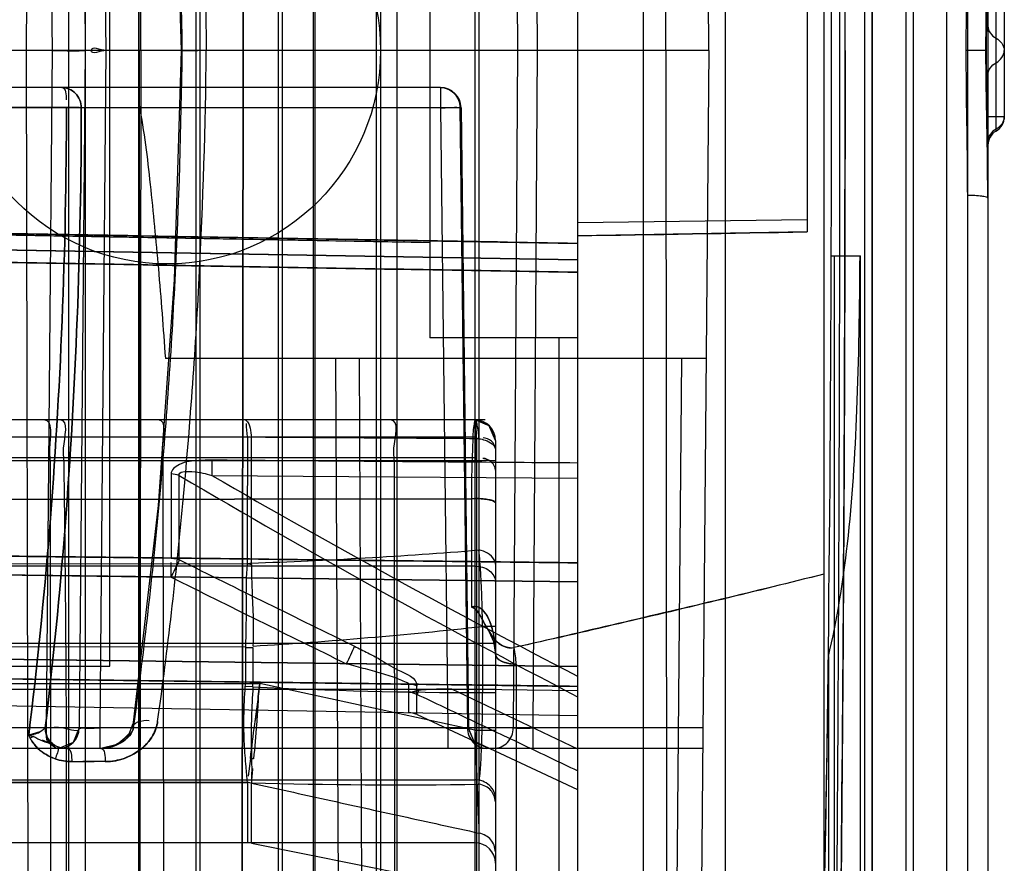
# Model space of a CAD drawing. Header units: millimetres. Extents: x 207 to 812, y 101 to 1295.
# Tile 46 of 55: x 800 to 812, y 1034 to 1044. Entities that reach past the tile are written whole.
import ezdxf

# ---------------------------------------------------------------- set-up
doc = ezdxf.new("R2010")
doc.units = ezdxf.units.MM
doc.header["$LTSCALE"] = 91.508876
doc.layers.get('0').update_dxf_attribs({"linetype": 'CONTINUOUS'})

msp = doc.modelspace()

# ---------------------------------------------------------------- linework, layer by layer
at = {"color": 7, "linetype": 'Continuous'}
for p, q in [((801.99, 1293.519), (801.99, 151.519)), ((802.99, 1293.519), (802.99, 151.519)), ((803.44, 1293.519), (803.44, 118.519)), ((804.19, 151.519), (804.19, 1293.519)), ((802.04, 150.019), (802.04, 1292.019)), ((803.04, 1292.019), (803.04, 150.019)), ((804.24, 1292.019), (804.24, 150.019)), ((805.44, 277.019), (805.44, 1292.019)), ((807.44, 1292.019), (807.44, 120.019)), ((808.44, 1289.819), (808.44, 123.019)), ((809.64, 1289.819), (809.64, 123.019)), ((804.44, 1013.519), (804.44, 1073.519)), ((810.64, 1060.519), (810.64, 1026.519)), ((800.64, 1060.019), (800.64, 1027.019)), ((811.64, 1059.519), (811.64, 1027.519)), ((808.24, 1043.519), (808.107, 1058.769)), ((799.953, 1058.521), (799.922, 1043.519)), ((801.317, 1043.519), (801.298, 1058.521)), ((801.299, 1043.519), (801.298, 1058.521)), ((802.549, 1058.521), (802.564, 1043.519)), ((802.564, 1043.519), (802.55, 1058.521)), ((806.64, 1058.519), (806.64, 1028.519)), ((807.715, 1043.519), (807.73, 1058.521)), ((810.232, 1030.172), (810.232, 1056.866)), ((810.233, 1030.172), (810.233, 1056.866)), ((810.731, 1056.863), (810.731, 1030.175)), ((811.39, 1056.519), (811.39, 1030.519)), ((810.14, 1030.769), (810.14, 1056.269)), ((811.14, 1030.769), (811.14, 1056.269)), ((800.44, 1032.519), (800.44, 1054.519)), ((803.421, 1032.769), (803.421, 1054.269)), ((801.29, 1054.001), (801.29, 1033.037)), ((805.39, 1054.001), (805.39, 1033.037)), ((800.164, 1051.771), (800.236, 1043.519)), ((800.568, 1051.771), (800.64, 1043.519)), ((800.818, 1051.771), (800.89, 1043.519)), ((805.857, 1051.771), (805.909, 1043.519)), ((806.094, 1051.771), (806.147, 1043.519)), ((800.94, 1036.019), (800.94, 1051.019)), ((804.84, 1047.019), (804.84, 1040.019)), ((809.44, 1045.728), (809.44, 1041.31)), ((811.74, 1042.537), (811.74, 1044.5)), ((811.84, 1044.327), (811.84, 1042.711)), ((808.24, 1043.519), (792.217, 1043.519)), ((799.922, 1043.519), (799.953, 1028.517)), ((800.236, 1043.519), (800.164, 1035.267)), ((800.64, 1043.519), (800.568, 1035.267)), ((800.89, 1043.519), (800.818, 1035.267)), ((801.299, 1043.519), (801.298, 1028.517)), ((801.317, 1043.519), (801.298, 1028.517)), ((802.549, 1028.517), (802.564, 1043.519)), ((802.564, 1043.519), (802.55, 1028.517)), ((805.909, 1043.519), (805.857, 1035.267)), ((806.147, 1043.519), (806.094, 1035.267)), ((807.715, 1043.519), (807.73, 1028.517)), ((808.24, 1043.519), (808.107, 1028.269)), ((811.621, 1043.519), (811.372, 1043.519)), ((804.97, 1043.069), (793.084, 1043.069)), ((804.97, 1043.069), (804.97, 1042.821)), ((793.14, 1042.826), (800.412, 1042.826)), ((800.412, 1042.826), (793.14, 1042.826)), ((805.207, 1042.821), (799.696, 1042.821)), ((804.97, 1042.821), (805.061, 1035.267)), ((805.207, 1042.821), (805.298, 1035.267)), ((805.22, 1042.822), (805.311, 1035.268)), ((811.74, 1042.711), (811.64, 1042.711)), ((811.84, 1042.711), (811.64, 1042.711)), ((809.44, 1041.458), (806.64, 1041.418)), ((794.947, 1041.372), (806.64, 1041.168)), ((794.986, 1041.352), (804.84, 1041.18)), ((809.44, 1041.31), (806.64, 1041.262)), ((794.986, 1041.173), (806.64, 1040.969)), ((806.64, 1040.969), (794.986, 1041.173)), ((795.34, 1041.013), (804.84, 1040.847)), ((804.84, 1040.847), (795.34, 1041.013)), ((809.732, 1041.019), (810.086, 1041.019)), ((809.773, 1028.085), (809.773, 1041.019)), ((810.086, 1026.692), (810.086, 1041.019)), ((806.64, 1040.019), (804.84, 1040.019)), ((806.41, 1040.019), (806.41, 1028.517)), ((808.208, 1039.769), (801.617, 1039.769)), ((803.75, 1028.517), (803.695, 1039.769)), ((803.978, 1039.769), (804.032, 1028.517)), ((807.908, 1039.769), (807.809, 1028.517)), ((805.39, 1039.024), (791.496, 1039.014)), ((805.515, 1039.019), (791.496, 1039.019)), ((794.14, 1038.813), (805.39, 1038.813)), ((802.665, 1037.276), (802.665, 1038.808)), ((805.439, 1038.79), (805.439, 1037.435)), ((805.64, 1038.769), (805.64, 1028.519)), ((791.513, 1038.562), (805.39, 1038.562)), ((805.41, 1038.523), (799.234, 1038.523)), ((800.213, 1038.523), (800.225, 1028.517)), ((801.588, 1038.523), (801.597, 1028.517)), ((804.405, 1038.523), (804.412, 1028.517)), ((805.41, 1038.523), (805.41, 1028.517)), ((801.686, 1038.361), (801.686, 1037.336)), ((801.787, 1037.315), (801.787, 1038.343)), ((802.183, 1038.344), (806.64, 1038.309)), ((805.347, 1038.06), (791.758, 1038.041)), ((791.758, 1038.041), (805.347, 1038.06)), ((805.347, 1038.06), (805.39, 1038.061)), ((805.39, 1038.061), (805.347, 1038.06)), ((805.347, 1038.06), (805.347, 1036.74)), ((795.34, 1037.41), (806.64, 1037.279)), ((793.84, 1037.265), (802.615, 1037.27)), ((805.39, 1037.239), (791.532, 1037.239)), ((794.588, 1037.189), (801.686, 1037.106)), ((806.64, 1037.049), (795.34, 1037.18)), ((795.341, 1037.181), (806.64, 1037.049)), ((806.64, 1037.049), (795.342, 1037.182)), ((805.483, 1036.508), (805.483, 1035.697)), ((805.483, 1036.508), (805.64, 1036.508)), ((805.64, 1036.297), (791.567, 1036.297)), ((802.592, 1036.255), (793.84, 1036.249)), ((802.592, 1036.249), (802.592, 1035.807)), ((802.592, 1036.249), (802.685, 1036.249)), ((802.685, 1036.249), (802.685, 1035.807)), ((806.64, 1036.014), (794.986, 1036.165)), ((796.727, 1036.143), (806.64, 1036.014)), ((803.822, 1036.05), (796.727, 1036.142)), ((809.696, 1036.136), (809.696, 1026.519)), ((797.94, 1036.019), (800.94, 1036.019)), ((805.89, 1036.045), (805.89, 1028.269)), ((794.986, 1035.926), (806.64, 1035.774)), ((797.121, 1035.898), (804.583, 1035.8)), ((791.576, 1035.74), (805.64, 1035.74)), ((793.84, 1035.807), (802.769, 1035.807)), ((802.684, 1035.767), (802.591, 1035.773)), ((805.39, 1035.242), (802.769, 1035.807)), ((804.582, 1035.455), (804.582, 1035.801)), ((804.683, 1035.432), (804.683, 1035.778)), ((805.103, 1035.744), (806.64, 1035.723)), ((805.104, 1035.744), (806.64, 1035.013)), ((794.986, 1035.622), (806.64, 1035.419)), ((805.64, 1035.697), (805.483, 1035.697)), ((804.684, 1035.431), (806.64, 1034.519)), ((808.168, 1035.267), (791.712, 1035.267)), ((800.818, 1035.267), (800.818, 1035.019)), ((805.061, 1035.267), (805.061, 1035.019)), ((805.39, 1035.242), (805.64, 1035.242)), ((806.094, 1035.267), (806.094, 1035.019)), ((808.166, 1035.019), (791.956, 1035.019)), ((802.653, 1034.894), (802.626, 1034.681)), ((800.477, 1034.857), (800.749, 1034.857)), ((800.885, 1034.857), (800.613, 1034.857)), ((791.575, 1034.635), (805.39, 1034.635)), ((793.84, 1034.606), (802.616, 1034.606)), ((793.84, 1034.606), (802.616, 1034.604)), ((802.616, 1034.606), (802.616, 1033.869)), ((802.616, 1034.606), (802.665, 1034.601)), ((802.665, 1033.865), (802.665, 1034.602)), ((805.439, 1034.583), (805.439, 1033.309)), ((805.39, 1033.869), (791.586, 1033.869)), ((802.665, 1033.864), (805.439, 1033.309))]:
    msp.add_line(p, q, dxfattribs=at)
for points in [[(801.528, 1049.063), (801.725, 1046.307), (801.809, 1043.519)], [(811.622, 1043.519), (811.63, 1044.444), (811.64, 1045.318)], [(801.809, 1043.519), (801.725, 1040.731), (801.528, 1037.975), (801.22, 1035.299)], [(811.64, 1041.719), (811.63, 1042.595), (811.622, 1043.519)], [(801.725, 1040.731), (801.528, 1037.975), (801.22, 1035.299)], [(802.601, 1039.012), (802.595, 1039.016), (802.592, 1039.018), (802.591, 1039.019)], [(805.64, 1038.769), (805.564, 1038.949), (805.39, 1039.019)], [(805.64, 1038.769), (805.567, 1038.946), (805.39, 1039.019)], [(805.64, 1038.769), (805.558, 1038.954), (805.39, 1039.019)], [(802.616, 1038.813), (802.632, 1038.812), (802.665, 1038.808)], [(801.686, 1037.336), (801.721, 1037.333), (801.755, 1037.326), (801.787, 1037.315)], [(802.615, 1037.27), (802.631, 1037.272), (802.648, 1037.275), (802.665, 1037.276)], [(802.615, 1037.27), (802.632, 1037.267), (802.665, 1037.258)], [(805.347, 1036.74), (805.361, 1036.745), (805.376, 1036.748), (805.39, 1036.749)], [(805.39, 1036.748), (805.376, 1036.747), (805.362, 1036.744), (805.347, 1036.74)], [(805.564, 1036.438), (805.617, 1036.321), (805.64, 1036.167)], [(805.564, 1036.438), (805.619, 1036.315), (805.64, 1036.167)], [(802.761, 1035.764), (802.748, 1035.669), (802.74, 1035.566), (802.728, 1035.459), (802.708, 1035.347)], [(802.735, 1035.345), (802.739, 1035.453), (802.745, 1035.559), (802.753, 1035.663), (802.763, 1035.764)], [(804.582, 1035.701), (804.625, 1035.709), (804.665, 1035.718), (804.705, 1035.726)], [(804.683, 1035.676), (804.651, 1035.689), (804.617, 1035.698), (804.582, 1035.701)], [(804.705, 1035.726), (804.695, 1035.704), (804.688, 1035.687), (804.683, 1035.676)], [(800.568, 1035.267), (800.495, 1035.092), (800.318, 1035.019)], [(800.568, 1035.267), (800.495, 1035.092), (800.318, 1035.019)], [(801.221, 1035.317), (801.166, 1035.179), (801.028, 1035.067), (800.829, 1035.019)], [(805.561, 1035.019), (805.385, 1035.091), (805.311, 1035.266)], [(805.561, 1035.019), (805.386, 1035.09), (805.311, 1035.262)], [(800.02, 1035.164), (799.997, 1035.164), (799.973, 1035.171), (799.952, 1035.184)], [(799.952, 1035.184), (799.956, 1035.171), (799.961, 1035.158), (799.968, 1035.145)], [(800.02, 1035.164), (800.002, 1035.158), (799.986, 1035.152), (799.968, 1035.145)], [(801.185, 1035.207), (801.08, 1035.098), (800.959, 1035.039), (800.829, 1035.019)], [(800.421, 1035.019), (800.382, 1035.021), (800.343, 1035.026), (800.305, 1035.036)], [(802.665, 1034.597), (802.648, 1034.6), (802.632, 1034.603), (802.616, 1034.604)]]:
    msp.add_lwpolyline(points, dxfattribs=at)
msp.add_circle((801.64, 1043.519), 2.6, dxfattribs=at)
for centre, radius, start, end in [((804.97, 1042.819), 0.25, 0.6898, 90), ((811.64, 1042.711), 0.2, 299.9972, 360), ((811.84, 1042.364), 0.2, 120.008, 180), ((805.39, 1038.769), 0.25, 0, 90), ((854.214, 1126.987), 102.987, 239.3987, 242.48789), ((858.57, 1135.818), 112.609, 239.95125, 242.53864), ((800.657, 1096.593), 59.351, 271.93878, 274.62211), ((972.823, 1381.864), 384.665, 243.60003, 243.95467), ((802.543, 1037.264), 0.123, 356.9297, 5.3416), ((958.35, 1351.294), 351.081, 243.49775, 243.8866), ((799.264, 1092.62), 56.459, 273.474, 276.3244), ((805.09, 1036.044), 0.801, 0.037, 14.5901), ((802.155, 1035.807), 0.437, 355.6192, 359.9964), ((802.064, 1035.807), 0.621, 356.3254, 359.9979), ((805.692, 1100.325), 64.628, 267.3324, 269.81517), ((800.318, 1035.269), 0.25, 270, 359.5), ((802.633, 1034.538), 0.357, 80.8993, 86.8884), ((854.242, 1030.299), 51.756, 175.0401, 175.2363), ((804.447, 1093.773), 59.199, 268.27445, 270.96033), ((805.39, 1033.619), 0.25, 0.0002, 90)]:
    msp.add_arc(centre, radius, start, end, dxfattribs=at)
for centre, major_axis, ratio, start_param, end_param in [((809.551, 1043.519), (0, 20), 0.017455, 3.744784, 5.679994), ((809.509, 1043.519), (0, 13), 0.017455, 3.756549, 5.668229), ((806.64, 1043.519), (744.77, 12.803), 0.00303, -1.570848, -1.567089)]:
    msp.add_ellipse(centre, major_axis=major_axis, ratio=ratio, start_param=start_param, end_param=end_param, dxfattribs=at)
for points, knots in [([(809.747, 1027.732), (809.76, 1028.788), (809.784, 1030.986), (809.811, 1034.384), (809.829, 1037.965), (809.838, 1041.655), (809.838, 1045.383), (809.829, 1049.073), (809.811, 1052.653), (809.784, 1056.052), (809.76, 1058.249), (809.747, 1059.306)], [0, 0, 0, 0, 0.100414, 0.208777, 0.322924, 0.44058, 0.559415, 0.677072, 0.79122, 0.899584, 1, 1, 1, 1]), ([(809.9, 1043.519), (809.9, 1044.495), (809.897, 1046.426), (809.886, 1049.27), (809.868, 1051.991), (809.843, 1054.528), (809.813, 1056.829), (809.787, 1058.277), (809.773, 1058.953)], [0, 0, 0, 0, 0.189691, 0.375302, 0.55283, 0.718446, 0.868581, 1, 1, 1, 1]), ([(801.822, 1043.519), (801.812, 1044.452), (801.755, 1046.312), (801.559, 1049.066), (801.352, 1050.881), (801.23, 1051.771)], [0, 0, 0, 0, 0.338233, 0.674208, 1, 1, 1, 1]), ([(801.523, 1051.691), (801.646, 1050.809), (801.852, 1049.011), (802.049, 1046.284), (802.106, 1044.443), (802.116, 1043.519)], [0, 0, 0, 0, 0.325947, 0.661964, 1, 1, 1, 1]), ([(811.39, 1045.285), (811.389, 1045.089), (811.387, 1044.698), (811.375, 1044.109), (811.373, 1043.716), (811.372, 1043.519)], [0, 0, 0, 0, 0.331552, 0.665238, 1, 1, 1, 1]), ([(801.297, 1043.519), (801.297, 1043.593), (801.297, 1043.741), (801.298, 1043.963), (801.298, 1044.112), (801.298, 1044.186)], [0, 0, 0, 0, 0.333335, 0.666668, 1, 1, 1, 1]), ([(800.236, 1043.519), (800.307, 1043.519), (800.442, 1043.523), (800.576, 1043.522), (800.64, 1043.519)], [0, 0, 0, 0, 0.5234, 1, 1, 1, 1]), ([(800.236, 1043.519), (800.307, 1043.519), (800.442, 1043.515), (800.576, 1043.516), (800.64, 1043.519)], [0, 0, 0, 0, 0.5234, 1, 1, 1, 1]), ([(801.23, 1035.267), (801.352, 1036.157), (801.559, 1037.972), (801.755, 1040.726), (801.812, 1042.586), (801.822, 1043.519)], [0, 0, 0, 0, 0.325792, 0.661767, 1, 1, 1, 1]), ([(801.297, 1043.519), (801.297, 1043.445), (801.297, 1043.297), (801.298, 1043.075), (801.298, 1042.926), (801.298, 1042.852)], [0, 0, 0, 0, 0.333335, 0.666668, 1, 1, 1, 1]), ([(801.523, 1035.347), (801.646, 1036.229), (801.852, 1038.027), (802.049, 1040.754), (802.106, 1042.595), (802.116, 1043.519)], [0, 0, 0, 0, 0.325947, 0.661964, 1, 1, 1, 1]), ([(809.9, 1043.519), (809.9, 1042.543), (809.897, 1040.612), (809.886, 1037.768), (809.868, 1035.047), (809.843, 1032.51), (809.813, 1030.209), (809.787, 1028.761), (809.773, 1028.085)], [0, 0, 0, 0, 0.189691, 0.375302, 0.55283, 0.718446, 0.868581, 1, 1, 1, 1]), ([(811.372, 1043.519), (811.373, 1043.322), (811.375, 1042.929), (811.387, 1042.34), (811.389, 1041.949), (811.39, 1041.753)], [0, 0, 0, 0, 0.334761, 0.668447, 1, 1, 1, 1]), ([(800.355, 1043.069), (800.416, 1043.069), (800.544, 1043.013), (800.592, 1042.884), (800.593, 1042.821)], [0, 0, 0, 0, 0.491039, 1, 1, 1, 1]), ([(800.593, 1042.821), (800.592, 1042.884), (800.544, 1043.013), (800.416, 1043.069), (800.355, 1043.069)], [0, 0, 0, 0, 0.50896, 1, 1, 1, 1]), ([(804.97, 1043.069), (805.03, 1043.069), (805.158, 1043.013), (805.207, 1042.884), (805.207, 1042.821)], [0, 0, 0, 0, 0.491038, 1, 1, 1, 1]), ([(800.412, 1042.826), (800.411, 1041.961), (800.376, 1040.238), (800.223, 1037.688), (800.054, 1036.008), (799.952, 1035.184)], [0, 0, 0, 0, 0.33892, 0.674695, 1, 1, 1, 1]), ([(799.952, 1035.184), (800.054, 1036.008), (800.223, 1037.688), (800.376, 1040.238), (800.411, 1041.961), (800.412, 1042.826)], [0, 0, 0, 0, 0.325305, 0.66108, 1, 1, 1, 1]), ([(800.153, 1035.267), (800.251, 1036.083), (800.414, 1037.744), (800.559, 1040.264), (800.592, 1041.966), (800.593, 1042.821)], [0, 0, 0, 0, 0.325547, 0.661181, 1, 1, 1, 1]), ([(800.593, 1042.821), (800.592, 1041.966), (800.559, 1040.264), (800.414, 1037.744), (800.251, 1036.083), (800.153, 1035.267)], [0, 0, 0, 0, 0.338818, 0.674453, 1, 1, 1, 1]), ([(800.593, 1042.821), (800.584, 1042.822), (800.523, 1042.825), (800.463, 1042.826), (800.412, 1042.826)], [0, 0, 0, 0, 0.153883, 1, 1, 1, 1]), ([(800.412, 1042.826), (800.431, 1042.826), (800.492, 1042.825), (800.552, 1042.825), (800.593, 1042.821)], [0, 0, 0, 0, 0.322005, 1, 1, 1, 1]), ([(801.298, 1042.852), (801.358, 1042.533), (801.438, 1041.869), (801.537, 1040.84), (801.591, 1040.134), (801.617, 1039.769)], [0, 0, 0, 0, 0.31412, 0.646419, 1, 1, 1, 1]), ([(811.64, 1041.719), (811.64, 1041.727), (811.606, 1041.737), (811.534, 1041.751), (811.449, 1041.753), (811.39, 1041.753)], [0, 0, 0, 0, 0.088237, 0.306446, 1, 1, 1, 1]), ([(806.64, 1041.17), (805.341, 1041.192), (802.743, 1041.235), (798.845, 1041.305), (796.246, 1041.348), (794.947, 1041.37)], [0, 0, 0, 0, 0.33329, 0.666629, 1, 1, 1, 1]), ([(804.84, 1041.178), (803.746, 1041.197), (801.557, 1041.238), (798.272, 1041.294), (796.082, 1041.334), (794.986, 1041.354)], [0, 0, 0, 0, 0.333095, 0.666428, 1, 1, 1, 1]), ([(806.64, 1040.818), (805.386, 1040.839), (802.875, 1040.881), (799.109, 1040.948), (796.597, 1040.99), (795.34, 1041.011)], [0, 0, 0, 0, 0.333123, 0.666457, 1, 1, 1, 1]), ([(795.34, 1041.01), (796.597, 1040.99), (799.109, 1040.948), (802.875, 1040.881), (805.386, 1040.839), (806.64, 1040.818)], [0, 0, 0, 0, 0.33354, 0.666874, 1, 1, 1, 1]), ([(809.696, 1036.136), (809.805, 1036.587), (809.961, 1037.586), (810.062, 1039.22), (810.078, 1040.392), (810.082, 1041.019)], [0, 0, 0, 0, 0.283748, 0.616467, 1, 1, 1, 1]), ([(800.213, 1038.523), (800.213, 1038.575), (800.194, 1038.718), (800.257, 1039.019), (800.141, 1039.019)], [0, 0, 0, 0, 0.305536, 1, 1, 1, 1]), ([(800.379, 1038.523), (800.379, 1038.575), (800.358, 1038.716), (800.45, 1039.019), (800.335, 1039.019)], [0, 0, 0, 0, 0.308058, 1, 1, 1, 1]), ([(801.588, 1038.523), (801.588, 1038.574), (801.561, 1038.716), (801.648, 1039.019), (801.532, 1039.019)], [0, 0, 0, 0, 0.306306, 1, 1, 1, 1]), ([(804.405, 1038.523), (804.405, 1038.574), (804.384, 1038.715), (804.477, 1039.019), (804.362, 1039.019)], [0, 0, 0, 0, 0.307561, 1, 1, 1, 1]), ([(805.39, 1039.019), (805.384, 1038.996), (805.366, 1038.908), (805.362, 1038.714), (805.351, 1038.418), (805.345, 1038.188), (805.347, 1038.06)], [0, 0, 0, 0, 0.07387, 0.280968, 0.602344, 1, 1, 1, 1]), ([(805.439, 1038.79), (805.435, 1038.846), (805.427, 1038.922), (805.41, 1038.992), (805.397, 1039.019), (805.39, 1039.019)], [0, 0, 0, 0, 0.709882, 0.910042, 1, 1, 1, 1]), ([(805.39, 1039.019), (805.394, 1039.019), (805.394, 1038.998), (805.399, 1038.975), (805.401, 1038.925), (805.406, 1038.838), (805.409, 1038.701), (805.41, 1038.586), (805.41, 1038.523)], [0, 0, 0, 0, 0.022659, 0.083909, 0.179457, 0.304441, 0.622988, 1, 1, 1, 1]), ([(805.41, 1038.523), (805.41, 1038.586), (805.409, 1038.701), (805.406, 1038.838), (805.401, 1038.925), (805.399, 1038.975), (805.394, 1038.998), (805.394, 1039.019), (805.39, 1039.019)], [0, 0, 0, 0, 0.377011, 0.695558, 0.820542, 0.91609, 0.97734, 1, 1, 1, 1]), ([(802.616, 1038.813), (802.616, 1038.626), (802.616, 1038.267), (802.616, 1037.753), (802.615, 1037.426), (802.615, 1037.27)], [0, 0, 0, 0, 0.364308, 0.69669, 1, 1, 1, 1]), ([(805.439, 1038.79), (805.127, 1038.792), (804.506, 1038.796), (803.581, 1038.802), (802.968, 1038.806), (802.665, 1038.808)], [0, 0, 0, 0, 0.338135, 0.671458, 1, 1, 1, 1]), ([(805.439, 1038.79), (805.465, 1038.787), (805.542, 1038.769), (805.64, 1038.712), (805.64, 1038.654)], [0, 0, 0, 0, 0.309406, 1, 1, 1, 1]), ([(800.379, 1038.523), (800.393, 1037.409), (800.416, 1035.182), (800.403, 1031.846), (800.426, 1029.626), (800.44, 1028.517)], [0, 0, 0, 0, 0.33424, 0.667564, 1, 1, 1, 1]), ([(802.183, 1038.529), (802.13, 1038.53), (801.995, 1038.524), (801.819, 1038.511), (801.686, 1038.412), (801.686, 1038.361)], [0, 0, 0, 0, 0.285999, 0.723837, 1, 1, 1, 1]), ([(806.64, 1038.494), (806.145, 1038.498), (805.155, 1038.506), (803.669, 1038.517), (802.678, 1038.525), (802.183, 1038.529)], [0, 0, 0, 0, 0.333295, 0.666627, 1, 1, 1, 1]), ([(802.183, 1038.529), (802.183, 1038.517), (802.183, 1038.455), (802.183, 1038.393), (802.183, 1038.344)], [0, 0, 0, 0, 0.20811, 1, 1, 1, 1]), ([(805.64, 1038.521), (805.64, 1038.527), (805.605, 1038.515), (805.569, 1038.527), (805.492, 1038.522), (805.439, 1038.523), (805.41, 1038.523)], [0, 0, 0, 0, 0.073427, 0.288405, 0.623256, 1, 1, 1, 1]), ([(801.787, 1038.343), (801.77, 1038.394), (802.018, 1038.398), (802.103, 1038.364), (802.183, 1038.344)], [0, 0, 0, 0, 0.396751, 1, 1, 1, 1]), ([(805.39, 1038.061), (805.424, 1038.062), (805.481, 1038.059), (805.556, 1038.048), (805.612, 1038.038), (805.634, 1038.019), (805.64, 1038.01)], [0, 0, 0, 0, 0.372727, 0.666623, 0.880594, 1, 1, 1, 1]), ([(805.64, 1038.01), (805.634, 1038.02), (805.611, 1038.039), (805.556, 1038.048), (805.481, 1038.059), (805.424, 1038.062), (805.39, 1038.061)], [0, 0, 0, 0, 0.125947, 0.338024, 0.624086, 1, 1, 1, 1]), ([(801.686, 1037.336), (800.981, 1037.345), (799.571, 1037.361), (797.456, 1037.386), (796.046, 1037.403), (795.34, 1037.411)], [0, 0, 0, 0, 0.333212, 0.666548, 1, 1, 1, 1]), ([(795.34, 1037.411), (796.597, 1037.396), (799.109, 1037.366), (802.875, 1037.323), (805.386, 1037.293), (806.64, 1037.278)], [0, 0, 0, 0, 0.333542, 0.666872, 1, 1, 1, 1]), ([(806.64, 1037.278), (805.386, 1037.293), (802.875, 1037.323), (799.109, 1037.366), (796.597, 1037.396), (795.34, 1037.411)], [0, 0, 0, 0, 0.333125, 0.666456, 1, 1, 1, 1]), ([(805.64, 1037.261), (805.64, 1037.28), (805.608, 1037.371), (805.511, 1037.425), (805.439, 1037.435)], [0, 0, 0, 0, 0.213492, 1, 1, 1, 1]), ([(805.483, 1036.508), (805.481, 1036.617), (805.476, 1036.834), (805.462, 1037.143), (805.448, 1037.342), (805.439, 1037.435)], [0, 0, 0, 0, 0.353228, 0.699245, 1, 1, 1, 1]), ([(801.787, 1037.315), (801.782, 1037.303), (801.749, 1037.233), (801.715, 1037.164), (801.686, 1037.106)], [0, 0, 0, 0, 0.159679, 1, 1, 1, 1]), ([(802.615, 1037.27), (802.608, 1037.199), (802.599, 1037.045), (802.6, 1036.804), (802.601, 1036.537), (802.596, 1036.352), (802.592, 1036.255)], [0, 0, 0, 0, 0.210316, 0.453584, 0.713279, 1, 1, 1, 1]), ([(802.665, 1037.258), (802.666, 1037.166), (802.67, 1036.961), (802.69, 1036.63), (802.688, 1036.39), (802.685, 1036.264)], [0, 0, 0, 0, 0.276655, 0.618415, 1, 1, 1, 1]), ([(805.39, 1037.239), (805.452, 1037.239), (805.572, 1037.209), (805.64, 1037.095), (805.64, 1037.043)], [0, 0, 0, 0, 0.542267, 1, 1, 1, 1]), ([(809.64, 1037.141), (809.227, 1037.036), (808.393, 1036.831), (807.134, 1036.534), (806.29, 1036.34), (805.865, 1036.246)], [0, 0, 0, 0, 0.330119, 0.663468, 1, 1, 1, 1]), ([(809.64, 1037.141), (809.226, 1037.036), (808.392, 1036.832), (807.132, 1036.539), (806.289, 1036.34), (805.865, 1036.246)], [0, 0, 0, 0, 0.330502, 0.663877, 1, 1, 1, 1]), ([(805.347, 1036.74), (805.403, 1036.724), (805.476, 1036.59), (805.564, 1036.428), (805.684, 1036.272), (805.81, 1036.234), (805.865, 1036.246)], [0, 0, 0, 0, 0.233187, 0.532507, 0.776066, 1, 1, 1, 1]), ([(805.347, 1036.74), (805.404, 1036.733), (805.47, 1036.597), (805.555, 1036.447), (805.667, 1036.283), (805.802, 1036.239), (805.865, 1036.246)], [0, 0, 0, 0, 0.232286, 0.487682, 0.746597, 1, 1, 1, 1]), ([(805.39, 1036.749), (805.455, 1036.746), (805.549, 1036.636), (805.619, 1036.432), (805.64, 1036.271), (805.64, 1036.167)], [0, 0, 0, 0, 0.290752, 0.53363, 1, 1, 1, 1]), ([(805.64, 1036.167), (805.64, 1036.244), (805.626, 1036.381), (805.574, 1036.585), (805.476, 1036.745), (805.39, 1036.748)], [0, 0, 0, 0, 0.348271, 0.609435, 1, 1, 1, 1]), ([(803.923, 1036.263), (803.977, 1036.236), (804.078, 1036.185), (804.258, 1036.093), (804.439, 1035.965), (804.684, 1035.881), (804.683, 1035.778)], [0, 0, 0, 0, 0.200094, 0.375602, 0.659928, 1, 1, 1, 1]), ([(805.89, 1036.045), (805.851, 1036.046), (805.79, 1036.051), (805.716, 1036.077), (805.663, 1036.109), (805.643, 1036.143), (805.64, 1036.167)], [0, 0, 0, 0, 0.395819, 0.607459, 0.784062, 1, 1, 1, 1]), ([(805.64, 1036.167), (805.642, 1036.147), (805.66, 1036.112), (805.717, 1036.075), (805.795, 1036.05), (805.856, 1036.045), (805.89, 1036.045)], [0, 0, 0, 0, 0.184054, 0.393392, 0.654264, 1, 1, 1, 1]), ([(809.64, 1032.901), (809.648, 1033.217), (809.663, 1033.895), (809.681, 1034.974), (809.691, 1035.735), (809.696, 1036.136)], [0, 0, 0, 0, 0.293826, 0.6287, 1, 1, 1, 1]), ([(803.822, 1036.05), (803.899, 1036.031), (804.05, 1035.991), (804.237, 1035.938), (804.376, 1035.894), (804.473, 1035.862), (804.531, 1035.833), (804.583, 1035.814), (804.582, 1035.801)], [0, 0, 0, 0, 0.296814, 0.584468, 0.721339, 0.847089, 0.950053, 1, 1, 1, 1]), ([(806.64, 1035.774), (805.347, 1035.791), (802.758, 1035.824), (798.873, 1035.875), (796.282, 1035.908), (794.986, 1035.925)], [0, 0, 0, 0, 0.333051, 0.666387, 1, 1, 1, 1]), ([(806.64, 1035.774), (805.583, 1035.788), (803.469, 1035.815), (800.296, 1035.857), (798.18, 1035.884), (797.121, 1035.897)], [0, 0, 0, 0, 0.333105, 0.66644, 1, 1, 1, 1]), ([(802.616, 1034.606), (802.611, 1034.669), (802.598, 1034.823), (802.576, 1035.089), (802.572, 1035.416), (802.583, 1035.651), (802.591, 1035.773)], [0, 0, 0, 0, 0.163047, 0.397464, 0.684662, 1, 1, 1, 1]), ([(802.653, 1034.894), (802.672, 1035.035), (802.695, 1035.256), (802.745, 1035.558), (802.753, 1035.724), (802.769, 1035.807)], [0, 0, 0, 0, 0.461221, 0.725379, 1, 1, 1, 1]), ([(802.684, 1035.767), (802.676, 1035.644), (802.665, 1035.41), (802.661, 1035.084), (802.671, 1034.818), (802.668, 1034.664), (802.665, 1034.601)], [0, 0, 0, 0, 0.316096, 0.60374, 0.83773, 1, 1, 1, 1]), ([(802.769, 1035.807), (802.753, 1035.724), (802.745, 1035.558), (802.727, 1035.252), (802.706, 1035.031), (802.69, 1034.891)], [0, 0, 0, 0, 0.274781, 0.539748, 1, 1, 1, 1]), ([(804.683, 1035.778), (804.667, 1035.786), (804.634, 1035.796), (804.6, 1035.801), (804.582, 1035.801)], [0, 0, 0, 0, 0.498844, 1, 1, 1, 1]), ([(804.705, 1035.726), (804.786, 1035.739), (804.92, 1035.743), (805.053, 1035.744), (805.104, 1035.744)], [0, 0, 0, 0, 0.616481, 1, 1, 1, 1]), ([(806.64, 1034.744), (806.423, 1034.848), (805.988, 1035.055), (805.336, 1035.365), (804.901, 1035.572), (804.683, 1035.676)], [0, 0, 0, 0, 0.333258, 0.666582, 1, 1, 1, 1]), ([(805.439, 1034.583), (805.447, 1034.649), (805.46, 1034.803), (805.473, 1035.062), (805.481, 1035.366), (805.483, 1035.584), (805.483, 1035.697)], [0, 0, 0, 0, 0.179945, 0.415225, 0.695923, 1, 1, 1, 1]), ([(800.885, 1034.857), (800.97, 1034.857), (801.133, 1034.887), (801.334, 1035.006), (801.471, 1035.164), (801.515, 1035.289), (801.523, 1035.347)], [0, 0, 0, 0, 0.291483, 0.557427, 0.795482, 1, 1, 1, 1]), ([(801.523, 1035.347), (801.516, 1035.285), (801.467, 1035.155), (801.321, 1034.996), (801.118, 1034.885), (800.963, 1034.858), (800.885, 1034.857)], [0, 0, 0, 0, 0.216203, 0.464728, 0.732577, 1, 1, 1, 1]), ([(800.153, 1035.267), (800.156, 1035.209), (800.185, 1035.117), (800.26, 1035.057), (800.305, 1035.036)], [0, 0, 0, 0, 0.532842, 1, 1, 1, 1]), ([(800.305, 1035.036), (800.256, 1035.06), (800.182, 1035.122), (800.155, 1035.214), (800.153, 1035.267)], [0, 0, 0, 0, 0.507726, 1, 1, 1, 1]), ([(800.568, 1035.267), (800.568, 1035.203), (800.335, 1035.297), (800.235, 1035.265), (800.164, 1035.267)], [0, 0, 0, 0, 0.477647, 1, 1, 1, 1]), ([(800.568, 1035.267), (800.568, 1035.26), (800.609, 1035.274), (800.648, 1035.261), (800.731, 1035.268), (800.787, 1035.267), (800.818, 1035.267)], [0, 0, 0, 0, 0.082688, 0.303796, 0.623014, 1, 1, 1, 1]), ([(801.23, 1035.267), (801.219, 1035.231), (801.17, 1035.144), (801.028, 1035.047), (800.893, 1035.02), (800.829, 1035.019)], [0, 0, 0, 0, 0.215736, 0.596217, 1, 1, 1, 1]), ([(800.829, 1035.019), (800.878, 1035.019), (801.038, 1035.043), (801.199, 1035.158), (801.23, 1035.267)], [0, 0, 0, 0, 0.304023, 1, 1, 1, 1]), ([(805.061, 1035.267), (805.097, 1035.266), (805.14, 1035.266), (805.341, 1035.265), (805.298, 1035.267)], [0, 0, 0, 0, 0.464415, 1, 1, 1, 1]), ([(805.298, 1035.267), (805.341, 1035.265), (805.14, 1035.266), (805.097, 1035.266), (805.061, 1035.267)], [0, 0, 0, 0, 0.535617, 1, 1, 1, 1]), ([(805.298, 1035.267), (805.299, 1035.204), (805.347, 1035.075), (805.475, 1035.019), (805.536, 1035.019)], [0, 0, 0, 0, 0.508964, 1, 1, 1, 1]), ([(805.39, 1035.242), (805.397, 1035.107), (805.405, 1034.85), (805.419, 1034.497), (805.431, 1034.213), (805.436, 1034.051), (805.439, 1033.987)], [0, 0, 0, 0, 0.322975, 0.613041, 0.845268, 1, 1, 1, 1]), ([(805.619, 1035.019), (805.68, 1035.019), (805.808, 1035.075), (805.856, 1035.204), (805.857, 1035.267)], [0, 0, 0, 0, 0.491038, 1, 1, 1, 1]), ([(800.275, 1034.891), (800.222, 1034.912), (800.089, 1034.977), (799.982, 1035.097), (799.952, 1035.184)], [0, 0, 0, 0, 0.380634, 1, 1, 1, 1]), ([(799.968, 1035.145), (800.006, 1035.069), (800.107, 1034.968), (800.228, 1034.908), (800.275, 1034.891)], [0, 0, 0, 0, 0.62883, 1, 1, 1, 1]), ([(805.64, 1034.405), (805.64, 1034.465), (805.582, 1034.591), (805.453, 1034.635), (805.39, 1034.635)], [0, 0, 0, 0, 0.485394, 1, 1, 1, 1]), ([(802.665, 1034.597), (802.969, 1034.53), (803.581, 1034.394), (804.506, 1034.191), (805.127, 1034.055), (805.439, 1033.987)], [0, 0, 0, 0, 0.328963, 0.662279, 1, 1, 1, 1]), ([(805.64, 1034.368), (805.634, 1034.425), (805.594, 1034.522), (805.502, 1034.571), (805.439, 1034.583)], [0, 0, 0, 0, 0.478955, 1, 1, 1, 1]), ([(805.64, 1033.758), (805.635, 1033.818), (805.596, 1033.919), (805.502, 1033.972), (805.439, 1033.986)], [0, 0, 0, 0, 0.489233, 1, 1, 1, 1])]:
    msp.add_open_spline(points, degree=3, knots=knots, dxfattribs=at)
for points in [[(811.617, 1043.519), (811.617, 1044.119), (811.64, 1044.719), (811.64, 1045.318)], [(811.64, 1043.819), (811.64, 1043.759), (811.687, 1043.696), (811.74, 1043.669)], [(811.74, 1043.669), (811.794, 1043.642), (811.84, 1043.579), (811.84, 1043.519)], [(800.89, 1043.519), (800.831, 1043.52), (800.713, 1043.579), (800.714, 1043.52)], [(800.89, 1043.519), (800.831, 1043.518), (800.713, 1043.459), (800.714, 1043.518)], [(801.822, 1043.519), (801.759, 1043.521), (801.948, 1043.52), (802.011, 1043.52)], [(801.822, 1043.519), (801.759, 1043.517), (801.948, 1043.518), (802.011, 1043.518)], [(806.147, 1043.519), (806.085, 1043.519), (806.023, 1043.521), (805.961, 1043.519)], [(806.147, 1043.519), (806.085, 1043.519), (806.023, 1043.517), (805.961, 1043.519)], [(811.64, 1041.72), (811.64, 1042.319), (811.617, 1042.919), (811.617, 1043.519)], [(811.74, 1043.369), (811.794, 1043.396), (811.84, 1043.459), (811.84, 1043.519)], [(811.64, 1043.219), (811.64, 1043.279), (811.687, 1043.342), (811.74, 1043.369)], [(800.355, 1043.069), (800.408, 1043.069), (800.407, 1042.972), (800.407, 1042.92)], [(804.97, 1042.821), (805.027, 1042.822), (805.198, 1042.825), (805.141, 1042.823)], [(805.207, 1042.821), (805.256, 1042.823), (805.11, 1042.823), (805.062, 1042.822)], [(811.84, 1042.711), (811.84, 1042.651), (811.794, 1042.588), (811.74, 1042.561)], [(811.74, 1042.561), (811.687, 1042.534), (811.64, 1042.471), (811.64, 1042.411)], [(802.601, 1039.012), (802.659, 1038.97), (802.656, 1038.879), (802.665, 1038.808)], [(802.616, 1038.813), (802.613, 1038.867), (802.604, 1038.92), (802.604, 1038.974)], [(805.64, 1038.666), (805.64, 1038.734), (805.556, 1038.801), (805.489, 1038.801)], [(805.64, 1038.408), (805.64, 1038.478), (805.556, 1038.551), (805.486, 1038.551)], [(801.787, 1038.343), (801.755, 1038.355), (801.72, 1038.36), (801.686, 1038.361)], [(801.686, 1037.106), (801.687, 1037.164), (801.688, 1037.223), (801.687, 1037.281)], [(803.923, 1036.263), (803.892, 1036.191), (803.856, 1036.12), (803.822, 1036.05)], [(801.23, 1035.267), (801.188, 1035.324), (801.351, 1035.374), (801.42, 1035.36)], [(801.23, 1035.267), (801.188, 1035.324), (801.351, 1035.374), (801.42, 1035.36)], [(804.683, 1035.431), (804.652, 1035.446), (804.617, 1035.454), (804.582, 1035.455)], [(800.153, 1035.267), (800.104, 1035.213), (800.023, 1035.198), (799.952, 1035.184)], [(799.952, 1035.184), (800.004, 1035.194), (800.068, 1035.193), (800.103, 1035.233)], [(800.164, 1035.267), (800.165, 1035.206), (800.15, 1035.091), (800.21, 1035.091)], [(805.857, 1035.267), (805.936, 1035.265), (806.015, 1035.266), (806.094, 1035.267)], [(806.094, 1035.267), (806.033, 1035.266), (805.972, 1035.265), (805.911, 1035.266)], [(799.952, 1035.184), (800.03, 1035.162), (800.1, 1035.112), (800.178, 1035.089)], [(800.305, 1035.036), (800.24, 1035.055), (800.181, 1035.092), (800.119, 1035.12)], [(800.318, 1035.019), (800.249, 1035.019), (800.177, 1035.102), (800.177, 1035.172)], [(800.305, 1035.036), (800.324, 1034.99), (800.289, 1034.938), (800.275, 1034.891)], [(800.305, 1035.036), (800.324, 1034.99), (800.289, 1034.938), (800.275, 1034.891)], [(800.421, 1035.019), (800.478, 1035.019), (800.472, 1034.914), (800.477, 1034.857)], [(800.829, 1035.019), (800.886, 1035.019), (800.88, 1034.914), (800.885, 1034.857)], [(800.275, 1034.891), (800.34, 1034.868), (800.409, 1034.858), (800.478, 1034.857)], [(800.478, 1034.857), (800.409, 1034.858), (800.34, 1034.868), (800.275, 1034.891)]]:
    msp.add_open_spline(points, degree=3, dxfattribs=at)

doc.saveas('drawing.dxf')
